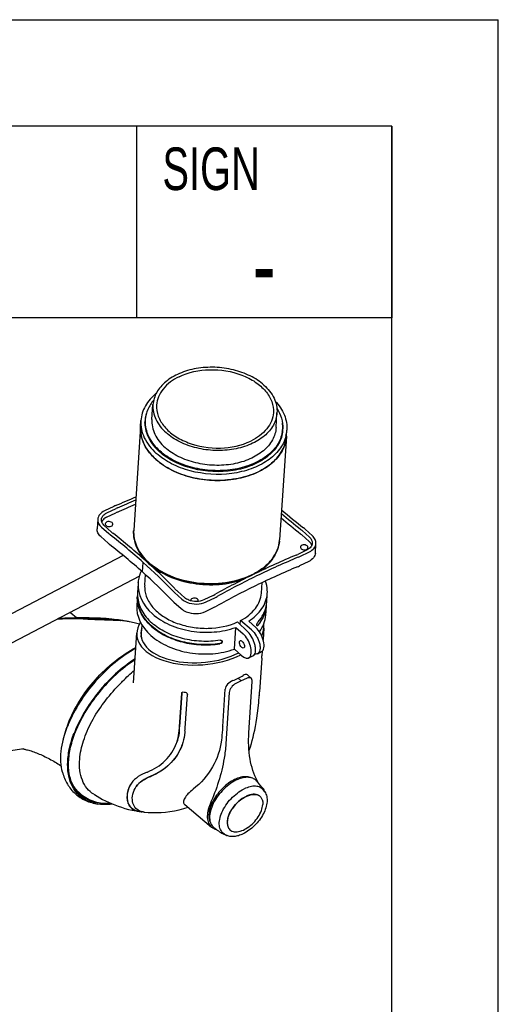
# Model space of a CAD drawing. Extents: x 0 to 420, y 0 to 297.
# Tile 21 of 21: x 398 to 420, y 251 to 297. Entities that reach past the tile are written whole.
import ezdxf

# ---------------------------------------------------------------- set-up
doc = ezdxf.new("R2010")
doc.units = 0
doc.header["$LTSCALE"] = 23.1
for name, color, linetype in [('100001_DXF_CONTINUOUS_LINE', 7, 'CONTINUOUS'), ('100188_DXF_CONTINUOUS_LINE', 7, 'CONTINUOUS'), ('100249_DXF_CONTINUOUS_LINE', 7, 'CONTINUOUS'), ('100252_DXF_CONTINUOUS_LINE', 7, 'CONTINUOUS'), ('100334_DXF_FORMAT', 7, 'CONTINUOUS'), ('100337_DXF_CONTINUOUS_LINE', 7, 'CONTINUOUS'), ('100935_DXF_CONTINUOUS_LINE', 7, 'CONTINUOUS'), ('100940_DXF_CONTINUOUS_LINE', 7, 'CONTINUOUS'), ('100945_DXF_CONTINUOUS_LINE', 7, 'CONTINUOUS'), ('105-5481_DXF_CONTINUOUS_LI', 7, 'CONTINUOUS'), ('GAS_SPRING_BDXF_CONTINUOUS', 7, 'CONTINUOUS')]:
    doc.layers.add(name, color=color, linetype=linetype)
doc.styles.add('TEXTSTYLE_2', font='txt', dxfattribs={"width": 0.7})

msp = doc.modelspace()

# ---------------------------------------------------------------- linework, layer by layer
at = {"layer": '100001_DXF_CONTINUOUS_LINE', "color": 7, "linetype": 'CONTINUOUS'}
for p, q in [((400.191, 268.905), (399.919, 269.133)), ((400.495, 268.88), (400.508, 268.88)), ((400.775, 268.907), (400.499, 268.908)), ((402.868, 265.861), (403.023, 268.209)), ((408.985, 268.425), (408.95, 267.897)), ((408.914, 267.349), (408.899, 267.123)), ((408.891, 267.012), (408.786, 265.43)), ((408.891, 267.012), (408.899, 267.123)), ((407.92, 265.952), (407.674, 265.827)), ((407.92, 265.952), (407.786, 266.078)), ((408.166, 266.066), (407.92, 265.952)), ((408.228, 266.223), (408.399, 266.06)), ((408.283, 263.51), (408.442, 265.924)), ((402.868, 265.86), (402.868, 265.861)), ((407.053, 263.813), (407.168, 265.561)), ((405.023, 263.784), (405.127, 265.366)), ((405.13, 265.374), (405.026, 263.793)), ((405.29, 263.733), (405.395, 265.314)), ((407.36, 265.398), (407.201, 262.985)), ((405.281, 263.598), (405.278, 263.56)), ((395.417, 262.431), (397.712, 262.766)), ((397.692, 262.749), (397.723, 262.744)), ((397.712, 262.766), (397.712, 262.766)), ((403.51, 261.665), (403.518, 261.668)), ((400.309, 260.706), (400.398, 260.629)), ((405.27, 260.141), (406.529, 259.084)), ((403.158, 259.826), (403.208, 259.819))]:
    msp.add_line(p, q, dxfattribs=at)
for points in [[(400.499, 268.908), (400.215, 268.905), (399.925, 268.898), (399.632, 268.887), (399.333, 268.872), (399.321, 268.872)], [(402.259, 268.796), (402.094, 268.819), (401.834, 268.849), (401.575, 268.872), (401.313, 268.889), (401.046, 268.9), (400.775, 268.907)], [(403.145, 268.617), (402.898, 268.678), (402.681, 268.724)], [(408.289, 262.67), (408.301, 262.701), (408.352, 262.85), (408.399, 263.001), (408.442, 263.154), (408.483, 263.311), (408.521, 263.473), (408.556, 263.639), (408.59, 263.812), (408.623, 263.999), (408.656, 264.203), (408.687, 264.427), (408.717, 264.668), (408.745, 264.926), (408.752, 265.003)], [(397.646, 262.756), (397.647, 262.756), (397.667, 262.753), (397.692, 262.749)], [(397.723, 262.744), (397.759, 262.737), (397.799, 262.728), (397.844, 262.717), (397.892, 262.705), (397.943, 262.691), (397.998, 262.674), (398.055, 262.656), (398.114, 262.636), (398.176, 262.615), (398.239, 262.591), (398.304, 262.567), (398.371, 262.54), (398.438, 262.512), (398.505, 262.483), (398.574, 262.452), (398.642, 262.421), (398.711, 262.388), (398.78, 262.354), (398.849, 262.319), (398.917, 262.284), (398.985, 262.247), (399.053, 262.21), (399.12, 262.172), (399.186, 262.134), (399.25, 262.095), (399.314, 262.056), (399.376, 262.016), (399.437, 261.977), (399.472, 261.953)], [(400.999, 260.621), (401.025, 260.605), (401.153, 260.528), (401.282, 260.454), (401.414, 260.383), (401.55, 260.315), (401.691, 260.248), (401.836, 260.184), (401.986, 260.123), (402.14, 260.065), (402.299, 260.011), (402.462, 259.961), (402.63, 259.915), (402.803, 259.874), (402.982, 259.839), (403.128, 259.815)], [(403.393, 259.782), (403.549, 259.769), (403.747, 259.76), (403.95, 259.76), (404.156, 259.768), (404.365, 259.784), (404.577, 259.811), (404.792, 259.847), (405.009, 259.893), (405.228, 259.95), (405.425, 260.011)]]:
    msp.add_lwpolyline(points, dxfattribs=at)
for centre, radius, start, end in [((399.6, 268.753), 0.497, 49.9778, 55.8007), ((401.743, 262.839), 5.964, 85.0499, 85.3097), ((401.683, 264.896), 3.928, 81.4611, 81.603), ((401.815, 263.649), 5.151, 83.8338, 85.072), ((401.735, 265.222), 3.612, 79.8713, 81.6703), ((401.876, 264.226), 4.571, 83.6767, 83.8107), ((401.814, 265.662), 3.165, 77.9634, 79.8692), ((401.957, 264.913), 3.879, 80.6481, 83.7523), ((402.07, 265.617), 3.166, 78.8688, 80.5892), ((406.082, 269.659), 4.318, 258.7386, 259.461), ((392.867, 266.482), 15.954, 355.5984, 356.2222), ((405.185, 265.362), 0.0578, 151.7405, 160.6179), ((393.825, 266.402), 14.993, 354.6468, 355.622), ((404.616, 262.064), 5.176, 160.6813, 161.1799), ((404.747, 262.017), 5.315, 159.1478, 160.6768), ((404.863, 261.974), 5.439, 158.8999, 159.1526), ((388.48, 264.877), 16.579, 355.6268, 356.2216), ((388.61, 264.877), 16.452, 355.6231, 356.2218), ((388.145, 264.865), 17.183, 355.7702, 356.2207), ((402.992, 263.712), 2.289, 340.0606, 340.4626), ((401.3, 261.842), 1.51, 213.8292, 217.1042), ((401.283, 261.83), 1.488, 217.1108, 217.8716), ((401.269, 261.818), 1.47, 217.8665, 221.5805), ((401.255, 261.807), 1.452, 221.5862, 223.1087), ((401.246, 261.798), 1.439, 223.1064, 229.3622), ((403.68, 260.49), 1.124, 143.9875, 144.4554), ((408.154, 260.966), 0.595, 20.0164, 27.319), ((403.282, 260.843), 1.025, 261.1912, 263.0618), ((403.285, 260.863), 1.06, 261.4621, 263.722), ((403.399, 260.417), 0.628, 245.8226, 246.7187), ((403.404, 260.429), 0.64, 246.7193, 247.7836), ((403.301, 261.016), 1.214, 263.779, 268.3566), ((403.489, 260.783), 1.006, 261.6075, 264.5411)]:
    msp.add_arc(centre, radius, start, end, dxfattribs=at)
for centre, major_axis, ratio, start_param, end_param in [((406.004, 268.317), (2.98, 0.235), 0.539659, 2.759038, 5.359168), ((406.004, 268.317), (2.787, 0.22), 0.539659, 2.924104, 5.371141), ((406.004, 268.317), (2.98, 0.235), 0.539659, -0.302403, 0.030325), ((405.967, 267.767), (2.962, -0.183), 0.695529, -0.972937, -0.867442), ((405.967, 267.767), (2.949, -0.343), 0.669327, -0.831175, -0.725679)]:
    msp.add_ellipse(centre, major_axis=major_axis, ratio=ratio, start_param=start_param, end_param=end_param, dxfattribs=at)
for points, knots in [([(400.495, 268.859), (400.394, 268.863), (399.993, 268.874), (399.591, 268.868), (399.291, 268.856)], [0, 0, 0, 0, 0.251171, 1, 1, 1, 1]), ([(399.316, 268.857), (399.413, 268.862), (399.805, 268.88), (400.199, 268.886), (400.495, 268.88)], [0, 0, 0, 0, 0.246092, 1, 1, 1, 1]), ([(399.32, 268.871), (399.419, 268.876), (399.814, 268.894), (400.211, 268.9), (400.508, 268.894)], [0, 0, 0, 0, 0.248327, 1, 1, 1, 1]), ([(400.495, 268.859), (400.793, 268.847), (401.372, 268.82), (401.951, 268.807), (402.231, 268.784)], [0, 0, 0, 0, 0.516149, 1, 1, 1, 1]), ([(402.259, 268.796), (401.982, 268.837), (401.397, 268.865), (400.813, 268.887), (400.508, 268.894)], [0, 0, 0, 0, 0.478834, 1, 1, 1, 1]), ([(400.508, 268.88), (400.815, 268.874), (401.398, 268.852), (401.983, 268.823), (402.257, 268.782)], [0, 0, 0, 0, 0.525774, 1, 1, 1, 1]), ([(399.789, 263.932), (399.931, 264.301), (400.306, 265.03), (401.05, 266.018), (401.945, 266.874), (402.626, 267.332), (402.977, 267.519)], [0, 0, 0, 0, 0.243069, 0.499437, 0.756105, 1, 1, 1, 1]), ([(402.176, 265.751), (402.235, 265.812), (402.471, 266.052), (402.716, 266.283), (402.906, 266.447)], [0, 0, 0, 0, 0.252072, 1, 1, 1, 1]), ([(407.529, 265.961), (407.438, 265.925), (407.281, 265.819), (407.174, 265.648), (407.168, 265.561)], [0, 0, 0, 0, 0.53199, 1, 1, 1, 1]), ([(408.228, 266.223), (408.218, 266.233), (408.181, 266.252), (408.105, 266.243), (408.051, 266.218), (408.021, 266.2)], [0, 0, 0, 0, 0.191856, 0.536141, 1, 1, 1, 1]), ([(408.399, 266.06), (408.373, 266.085), (408.287, 266.111), (408.208, 266.085), (408.166, 266.066)], [0, 0, 0, 0, 0.435244, 1, 1, 1, 1]), ([(408.442, 265.924), (408.443, 265.937), (408.443, 265.986), (408.424, 266.036), (408.399, 266.06)], [0, 0, 0, 0, 0.284436, 1, 1, 1, 1]), ([(400.337, 262.273), (400.362, 262.564), (400.5, 263.175), (401.033, 264.402), (401.682, 265.238), (402.176, 265.751)], [0, 0, 0, 0, 0.21947, 0.465414, 1, 1, 1, 1]), ([(405.144, 265.403), (405.15, 265.409), (405.177, 265.428), (405.214, 265.43), (405.239, 265.425)], [0, 0, 0, 0, 0.223939, 1, 1, 1, 1]), ([(407.674, 265.827), (407.589, 265.784), (407.451, 265.658), (407.366, 265.485), (407.36, 265.398)], [0, 0, 0, 0, 0.522596, 1, 1, 1, 1]), ([(405.293, 265.414), (405.32, 265.409), (405.369, 265.388), (405.396, 265.337), (405.395, 265.314)], [0, 0, 0, 0, 0.547663, 1, 1, 1, 1]), ([(399.557, 263.144), (399.567, 263.193), (399.61, 263.392), (399.667, 263.588), (399.717, 263.733)], [0, 0, 0, 0, 0.243782, 1, 1, 1, 1]), ([(404.886, 263.026), (404.903, 263.072), (404.964, 263.263), (404.999, 263.462), (405.011, 263.613)], [0, 0, 0, 0, 0.24629, 1, 1, 1, 1]), ([(405.014, 263.622), (405.002, 263.472), (404.968, 263.272), (404.906, 263.081), (404.889, 263.033)], [0, 0, 0, 0, 0.74771, 1, 1, 1, 1]), ([(407.053, 263.813), (407.049, 263.758), (407.033, 263.54), (407.012, 263.323), (406.993, 263.162)], [0, 0, 0, 0, 0.253708, 1, 1, 1, 1]), ([(405.278, 263.56), (405.274, 263.507), (405.251, 263.299), (405.202, 263.094), (405.149, 262.947)], [0, 0, 0, 0, 0.25392, 1, 1, 1, 1]), ([(406.993, 263.162), (406.94, 262.723), (406.645, 261.839), (406.028, 261.142), (405.663, 260.857)], [0, 0, 0, 0, 0.488267, 1, 1, 1, 1]), ([(408.683, 261.239), (408.515, 261.563), (408.28, 262.317), (408.256, 263.1), (408.283, 263.51)], [0, 0, 0, 0, 0.470225, 1, 1, 1, 1]), ([(403.518, 261.668), (403.828, 261.789), (404.401, 262.15), (404.775, 262.72), (404.886, 263.026)], [0, 0, 0, 0, 0.505321, 1, 1, 1, 1]), ([(405.144, 262.932), (405.025, 262.603), (404.623, 261.988), (404.008, 261.596), (403.675, 261.462)], [0, 0, 0, 0, 0.493624, 1, 1, 1, 1]), ([(405.141, 262.924), (405.03, 262.625), (404.643, 262.014), (404.036, 261.614), (403.681, 261.471)], [0, 0, 0, 0, 0.454112, 1, 1, 1, 1]), ([(407.201, 262.985), (407.186, 262.76), (407.068, 261.79), (406.763, 260.85), (406.464, 260.162)], [0, 0, 0, 0, 0.231162, 1, 1, 1, 1]), ([(400.999, 260.621), (400.88, 260.696), (400.66, 260.889), (400.436, 261.283), (400.323, 261.757), (400.321, 262.096), (400.337, 262.273)], [0, 0, 0, 0, 0.226364, 0.460331, 0.715448, 1, 1, 1, 1]), ([(403.51, 261.665), (403.363, 261.608), (403.086, 261.478), (402.856, 261.268), (402.771, 261.151)], [0, 0, 0, 0, 0.521173, 1, 1, 1, 1]), ([(402.989, 260.984), (403.067, 261.092), (403.281, 261.286), (403.537, 261.407), (403.675, 261.462)], [0, 0, 0, 0, 0.473107, 1, 1, 1, 1]), ([(403.681, 261.471), (403.536, 261.413), (403.279, 261.291), (403.068, 261.094), (402.995, 260.991)], [0, 0, 0, 0, 0.552484, 1, 1, 1, 1]), ([(407.614, 261.313), (407.409, 261.214), (407.029, 260.931), (406.669, 260.473), (406.479, 260.064), (406.384, 259.709), (406.402, 259.428), (406.48, 259.288)], [0, 0, 0, 0, 0.272769, 0.557399, 0.689811, 0.808999, 1, 1, 1, 1]), ([(408.373, 261.402), (408.322, 261.423), (408.066, 261.484), (407.797, 261.402), (407.614, 261.313)], [0, 0, 0, 0, 0.213632, 1, 1, 1, 1]), ([(402.766, 261.143), (402.668, 261.006), (402.571, 260.771), (402.55, 260.459), (402.581, 260.256), (402.657, 260.084), (402.821, 259.898), (403.005, 259.833), (403.128, 259.815)], [0, 0, 0, 0, 0.304043, 0.43954, 0.561025, 0.670627, 0.774732, 1, 1, 1, 1]), ([(402.766, 261.143), (402.672, 261.01), (402.576, 260.775), (402.555, 260.459), (402.592, 260.245), (402.68, 260.068), (402.848, 259.903), (403.016, 259.847), (403.125, 259.83)], [0, 0, 0, 0, 0.298763, 0.444207, 0.575724, 0.692101, 0.79796, 1, 1, 1, 1]), ([(403.142, 259.844), (403.059, 259.882), (402.903, 260.003), (402.797, 260.296), (402.812, 260.644), (402.913, 260.877), (402.989, 260.984)], [0, 0, 0, 0, 0.210113, 0.431753, 0.695419, 1, 1, 1, 1]), ([(405.663, 260.857), (405.577, 260.791), (405.431, 260.663), (405.287, 260.484), (405.228, 260.35), (405.212, 260.266), (405.225, 260.193), (405.253, 260.155), (405.27, 260.141)], [0, 0, 0, 0, 0.362129, 0.646195, 0.757391, 0.84927, 0.926781, 1, 1, 1, 1]), ([(400.398, 260.629), (400.582, 260.472), (401.039, 260.231), (401.547, 260.185), (401.805, 260.196)], [0, 0, 0, 0, 0.48322, 1, 1, 1, 1]), ([(406.464, 260.162), (406.418, 260.055), (406.347, 259.847), (406.315, 259.54), (406.369, 259.273), (406.469, 259.134), (406.529, 259.084)], [0, 0, 0, 0, 0.304509, 0.570084, 0.797259, 1, 1, 1, 1]), ([(403.342, 259.788), (403.326, 259.79), (403.265, 259.801), (403.205, 259.819), (403.162, 259.836)], [0, 0, 0, 0, 0.262776, 1, 1, 1, 1]), ([(406.529, 259.084), (406.544, 259.071), (406.61, 259.022), (406.688, 258.99), (406.748, 258.975)], [0, 0, 0, 0, 0.244034, 1, 1, 1, 1])]:
    msp.add_open_spline(points, degree=3, knots=knots, dxfattribs=at)
for points in [[(405.127, 265.366), (405.128, 265.371), (405.129, 265.376), (405.131, 265.382)], [(405.134, 265.39), (405.137, 265.395), (405.14, 265.399), (405.144, 265.403)]]:
    msp.add_open_spline(points, degree=3, dxfattribs=at)
at = {"layer": '100188_DXF_CONTINUOUS_LINE', "color": 7, "linetype": 'CONTINUOUS'}
for p, q in [((403.085, 270.511), (403.057, 270.096)), ((403.09, 270.574), (403.085, 270.511)), ((409.119, 269.628), (409.147, 270.056)), ((403.047, 269.934), (403.017, 269.491)), ((409.08, 269.036), (409.108, 269.464)), ((409.097, 269.46), (409.098, 269.463)), ((409.098, 269.463), (409.099, 269.466)), ((403.723, 268.671), (403.724, 268.67)), ((403.727, 268.667), (403.724, 268.67)), ((403.728, 268.666), (403.727, 268.667)), ((407.753, 268.713), (408.228, 268.258)), ((407.872, 268.6), (407.883, 268.776)), ((408.402, 268.342), (407.883, 268.776)), ((408.61, 268.451), (408.274, 268.752)), ((403.713, 268.505), (403.712, 268.507)), ((403.726, 268.512), (403.725, 268.513)), ((407.605, 267.44), (407.672, 268.46)), ((407.672, 268.46), (408.008, 268.159)), ((407.022, 267.794), (407.023, 267.803)), ((407.028, 267.783), (407.028, 267.792)), ((407.605, 267.44), (407.941, 267.139)), ((408.687, 267.224), (408.881, 267.326)), ((408.271, 267.029), (408.475, 267.121))]:
    msp.add_line(p, q, dxfattribs=at)
for centre, radius, start, end in [((404.536, 269.997), 1.482, 176.6572, 181.9371), ((404.583, 269.995), 1.529, 176.2197, 176.6751), ((404.627, 269.829), 1.584, 173.3411, 176.208), ((404.507, 269.997), 1.453, 181.9577, 183.4354), ((407.766, 269.718), 1.356, 349.2751, 355.7866), ((407.775, 269.717), 1.348, 355.7966, 356.2205), ((407.761, 269.553), 1.35, 356.2222, 359.6738), ((407.764, 269.553), 1.348, 355.7966, 356.2205), ((406.977, 267.797), 0.0508, 25.4163, 29.3059)]:
    msp.add_arc(centre, radius, start, end, dxfattribs=at)
for centre, major_axis, ratio, start_param, end_param in [((406.169, 270.822), (2.886, 1.455), 0.770217, 2.452917, 2.465032), ((406.132, 270.255), (3.043, -0.3), 0.670274, -3.119895, -2.400299), ((406.064, 269.235), (3.043, -0.3), 0.670274, -3.119895, -2.400299), ((408.576, 267.941), (-0.3, 0.618), 0.482885, -3.1269, -0.868308), ((407.975, 267.649), (-0.3, 0.618), 0.482885, 2.273285, 5.414878)]:
    msp.add_ellipse(centre, major_axis=major_axis, ratio=ratio, start_param=start_param, end_param=end_param, dxfattribs=at)
for points, knots in [([(403.16, 270.903), (403.165, 270.918), (403.182, 270.977), (403.202, 271.036), (403.218, 271.08)], [0, 0, 0, 0, 0.242112, 1, 1, 1, 1]), ([(403.09, 270.574), (403.093, 270.6), (403.109, 270.711), (403.136, 270.821), (403.16, 270.903)], [0, 0, 0, 0, 0.232852, 1, 1, 1, 1]), ([(409.147, 270.056), (409.151, 270.104), (409.153, 270.301), (409.112, 270.498), (409.061, 270.637)], [0, 0, 0, 0, 0.246827, 1, 1, 1, 1]), ([(403.389, 270.307), (403.395, 270.137), (403.486, 269.781), (403.817, 269.311), (404.31, 268.918), (404.928, 268.623), (405.631, 268.444), (406.594, 268.378), (407.325, 268.519), (407.753, 268.713)], [0, 0, 0, 0, 0.096911, 0.20309, 0.321742, 0.452104, 0.590593, 0.732022, 1, 1, 1, 1]), ([(407.883, 268.776), (408.024, 268.849), (408.283, 269.014), (408.597, 269.327), (408.805, 269.685), (408.865, 269.946), (408.873, 270.074)], [0, 0, 0, 0, 0.279748, 0.536556, 0.773942, 1, 1, 1, 1]), ([(408.274, 268.752), (408.515, 268.906), (408.837, 269.194), (409.086, 269.679), (409.139, 269.931), (409.147, 270.056)], [0, 0, 0, 0, 0.529499, 0.769341, 1, 1, 1, 1]), ([(403.712, 268.507), (403.501, 268.696), (403.23, 269.027), (403.055, 269.545), (403.038, 269.806), (403.047, 269.934)], [0, 0, 0, 0, 0.523113, 0.762994, 1, 1, 1, 1]), ([(403.057, 269.91), (403.07, 269.684), (403.219, 269.21), (403.535, 268.839), (403.723, 268.671)], [0, 0, 0, 0, 0.473792, 1, 1, 1, 1]), ([(403.725, 268.513), (403.525, 268.692), (403.267, 269.005), (403.085, 269.489), (403.058, 269.735), (403.06, 269.856)], [0, 0, 0, 0, 0.523632, 0.764246, 1, 1, 1, 1]), ([(409.09, 269.426), (409.076, 269.272), (408.988, 268.957), (408.806, 268.688), (408.696, 268.565)], [0, 0, 0, 0, 0.484535, 1, 1, 1, 1]), ([(408.709, 268.559), (408.822, 268.687), (409.01, 268.966), (409.096, 269.294), (409.108, 269.454)], [0, 0, 0, 0, 0.515575, 1, 1, 1, 1]), ([(408.719, 268.723), (408.815, 268.83), (408.977, 269.061), (409.072, 269.327), (409.097, 269.46)], [0, 0, 0, 0, 0.514672, 1, 1, 1, 1]), ([(406.934, 267.853), (406.642, 267.808), (406.048, 267.779), (405.178, 267.906), (404.383, 268.193), (403.922, 268.493), (403.728, 268.666)], [0, 0, 0, 0, 0.259966, 0.521067, 0.771021, 1, 1, 1, 1]), ([(403.751, 269.099), (403.989, 268.886), (404.573, 268.531), (405.575, 268.246), (406.643, 268.201), (407.346, 268.343), (407.672, 268.46)], [0, 0, 0, 0, 0.231573, 0.486539, 0.748822, 1, 1, 1, 1]), ([(408.656, 268.579), (408.658, 268.605), (408.675, 268.657), (408.702, 268.703), (408.719, 268.723)], [0, 0, 0, 0, 0.499827, 1, 1, 1, 1]), ([(408.779, 268.252), (408.866, 268.368), (409.008, 268.618), (409.071, 268.898), (409.08, 269.036)], [0, 0, 0, 0, 0.511747, 1, 1, 1, 1]), ([(403.713, 268.505), (403.907, 268.332), (404.368, 268.031), (405.164, 267.743), (406.035, 267.614), (406.631, 267.643), (406.923, 267.689)], [0, 0, 0, 0, 0.228872, 0.478809, 0.739961, 1, 1, 1, 1]), ([(406.918, 267.699), (406.627, 267.654), (406.035, 267.626), (405.168, 267.753), (404.378, 268.04), (403.919, 268.339), (403.726, 268.512)], [0, 0, 0, 0, 0.260044, 0.521195, 0.771128, 1, 1, 1, 1]), ([(408.475, 267.121), (408.504, 267.134), (408.558, 267.185), (408.595, 267.3), (408.602, 267.446), (408.578, 267.614), (408.524, 267.792), (408.422, 268.019), (408.314, 268.175), (408.228, 268.258)], [0, 0, 0, 0, 0.073814, 0.164855, 0.279153, 0.414263, 0.56329, 0.71713, 1, 1, 1, 1]), ([(408.402, 268.342), (408.494, 268.266), (408.611, 268.118), (408.724, 267.898), (408.784, 267.724), (408.813, 267.558), (408.809, 267.412), (408.771, 267.294), (408.717, 267.24), (408.687, 267.224)], [0, 0, 0, 0, 0.282336, 0.433999, 0.580634, 0.714048, 0.828257, 0.921594, 1, 1, 1, 1]), ([(408.669, 268.539), (408.667, 268.54), (408.659, 268.546), (408.657, 268.558), (408.656, 268.566)], [0, 0, 0, 0, 0.20046, 1, 1, 1, 1]), ([(408.709, 268.559), (408.705, 268.555), (408.695, 268.545), (408.678, 268.535), (408.669, 268.539)], [0, 0, 0, 0, 0.343401, 1, 1, 1, 1]), ([(408.677, 268.548), (408.678, 268.549), (408.686, 268.553), (408.692, 268.56), (408.696, 268.565)], [0, 0, 0, 0, 0.217399, 1, 1, 1, 1]), ([(403.684, 268.079), (403.922, 267.866), (404.506, 267.511), (405.508, 267.226), (406.576, 267.181), (407.279, 267.323), (407.605, 267.44)], [0, 0, 0, 0, 0.231573, 0.486539, 0.748822, 1, 1, 1, 1]), ([(407.022, 267.794), (407.022, 267.783), (407.006, 267.735), (406.955, 267.705), (406.918, 267.699)], [0, 0, 0, 0, 0.220978, 1, 1, 1, 1]), ([(407.028, 267.783), (407.027, 267.772), (407.011, 267.724), (406.96, 267.694), (406.923, 267.689)], [0, 0, 0, 0, 0.221076, 1, 1, 1, 1]), ([(406.934, 267.853), (406.951, 267.856), (406.985, 267.855), (407.015, 267.835), (407.022, 267.822)], [0, 0, 0, 0, 0.55063, 1, 1, 1, 1]), ([(408.041, 267.492), (408.022, 267.483), (407.98, 267.494), (407.939, 267.528), (407.893, 267.583), (407.852, 267.664), (407.837, 267.737), (407.839, 267.771)], [0, 0, 0, 0, 0.167476, 0.286709, 0.42635, 0.730707, 1, 1, 1, 1]), ([(407.839, 267.771), (407.839, 267.779), (407.843, 267.804), (407.857, 267.83), (407.873, 267.838)], [0, 0, 0, 0, 0.305756, 1, 1, 1, 1]), ([(407.873, 267.838), (407.892, 267.847), (407.934, 267.836), (407.975, 267.802), (408.021, 267.747), (408.062, 267.666), (408.077, 267.593), (408.075, 267.559)], [0, 0, 0, 0, 0.167476, 0.286709, 0.42635, 0.730707, 1, 1, 1, 1]), ([(408.075, 267.559), (408.075, 267.551), (408.072, 267.526), (408.057, 267.5), (408.041, 267.492)], [0, 0, 0, 0, 0.305756, 1, 1, 1, 1]), ([(408.687, 267.224), (408.678, 267.219), (408.638, 267.202), (408.592, 267.201), (408.559, 267.207)], [0, 0, 0, 0, 0.238321, 1, 1, 1, 1])]:
    msp.add_open_spline(points, degree=3, knots=knots, dxfattribs=at)
for points in [[(403.391, 270.44), (403.388, 270.396), (403.387, 270.352), (403.389, 270.307)], [(408.656, 268.566), (408.656, 268.57), (408.656, 268.574), (408.656, 268.579)], [(408.663, 268.544), (408.668, 268.544), (408.673, 268.545), (408.677, 268.548)], [(407.023, 267.803), (407.024, 267.81), (407.023, 267.817), (407.02, 267.824)], [(407.023, 267.819), (407.027, 267.811), (407.029, 267.801), (407.028, 267.792)]]:
    msp.add_open_spline(points, degree=3, dxfattribs=at)
at = {"layer": '100249_DXF_CONTINUOUS_LINE', "color": 7, "linetype": 'CONTINUOUS'}
for p, q in [((403.391, 270.44), (403.423, 270.937)), ((408.873, 270.074), (408.906, 270.563)), ((403.23, 268.007), (403.267, 268.569))]:
    msp.add_line(p, q, dxfattribs=at)
for points, knots in [([(405.004, 280.232), (404.719, 280.094), (404.33, 279.817), (404.022, 279.306), (403.958, 279.035), (403.95, 278.902)], [0, 0, 0, 0, 0.536732, 0.774403, 1, 1, 1, 1]), ([(405.004, 280.232), (405.445, 280.446), (406.459, 280.653), (407.711, 280.453), (408.58, 280.019), (409.074, 279.595), (409.385, 279.09), (409.444, 278.715), (409.433, 278.54)], [0, 0, 0, 0, 0.269148, 0.55002, 0.680556, 0.798462, 0.903467, 1, 1, 1, 1]), ([(403.95, 278.902), (403.938, 278.727), (403.997, 278.352), (404.308, 277.847), (404.803, 277.423), (405.671, 276.989), (406.924, 276.79), (407.938, 276.996), (408.378, 277.21)], [0, 0, 0, 0, 0.096533, 0.201538, 0.319444, 0.44998, 0.730852, 1, 1, 1, 1]), ([(409.433, 278.54), (409.424, 278.407), (409.36, 278.136), (409.052, 277.626), (408.663, 277.348), (408.378, 277.21)], [0, 0, 0, 0, 0.225597, 0.463268, 1, 1, 1, 1])]:
    msp.add_open_spline(points, degree=3, knots=knots, dxfattribs=at)
at = {"layer": '100252_DXF_CONTINUOUS_LINE', "color": 7, "linetype": 'CONTINUOUS'}
for p, q in [((403.194, 277.887), (402.873, 273.031)), ((410.048, 277.434), (409.727, 272.579))]:
    msp.add_line(p, q, dxfattribs=at)
for centre, radius, start, end in [((408.517, 277.535), 1.535, 353.8291, 356.2188), ((405.79, 278.44), 2.809, 225.9165, 228.1634), ((405.881, 278.541), 2.946, 228.1644, 230.3414), ((404.404, 272.93), 1.534, 176.9203, 177.7452), ((404.404, 272.93), 1.534, 176.2192, 176.9203), ((408.196, 272.68), 1.534, 354.6927, 356.2191), ((405.448, 273.562), 2.778, 224.7802, 228.1739), ((406.977, 273.873), 3.285, 298.1115, 298.3304)]:
    msp.add_arc(centre, radius, start, end, dxfattribs=at)
for points, knots in [([(403.835, 276.422), (403.629, 276.622), (403.368, 276.968), (403.202, 277.494), (403.186, 277.757), (403.194, 277.884)], [0, 0, 0, 0, 0.525355, 0.766528, 1, 1, 1, 1]), ([(404.001, 276.274), (404.23, 276.083), (404.77, 275.755), (406, 275.346), (407.349, 275.308), (408.574, 275.661), (409.322, 276.092), (409.851, 276.67), (410.018, 277.142), (410.042, 277.37)], [0, 0, 0, 0, 0.125874, 0.262597, 0.543747, 0.676426, 0.796611, 0.903157, 1, 1, 1, 1]), ([(403.476, 271.605), (403.285, 271.797), (402.972, 272.222), (402.862, 272.747), (402.871, 272.991)], [0, 0, 0, 0, 0.525715, 1, 1, 1, 1]), ([(408.536, 270.981), (408.703, 271.071), (409.008, 271.271), (409.381, 271.647), (409.632, 272.074), (409.71, 272.385), (409.724, 272.538)], [0, 0, 0, 0, 0.27859, 0.535243, 0.773262, 1, 1, 1, 1]), ([(403.595, 271.491), (403.899, 271.219), (404.659, 270.779), (405.953, 270.473), (407.296, 270.508), (408.152, 270.776), (408.525, 270.975)], [0, 0, 0, 0, 0.23478, 0.494016, 0.756577, 1, 1, 1, 1])]:
    msp.add_open_spline(points, degree=3, knots=knots, dxfattribs=at)
at = {"layer": '100334_DXF_FORMAT', "color": 7, "linetype": 'CONTINUOUS'}
for p, q in [((-0.002, 296.998), (419.998, 296.998)), ((419.998, -0.002), (419.998, 296.998)), ((414.998, 291.998), (24.998, 291.998)), ((414.998, 291.998), (244.498, 291.998)), ((402.998, 291.998), (402.998, 282.998)), ((414.998, 291.998), (414.998, 282.998)), ((414.998, 4.998), (414.998, 291.998)), ((414.998, 282.998), (244.498, 282.998))]:
    msp.add_line(p, q, dxfattribs=at)
at = {"layer": '100337_DXF_CONTINUOUS_LINE', "color": 7, "linetype": 'CONTINUOUS'}
for p, q in [((400.069, 260.862), (400.068, 260.863)), ((400.382, 260.603), (400.379, 260.604))]:
    msp.add_line(p, q, dxfattribs=at)
for centre, radius, start, end in [((405.12, 261.724), 5.745, 157.7469, 159.1477), ((401.407, 261.722), 1.591, 211.1468, 212.68), ((401.336, 261.678), 1.453, 223.4282, 226.9402), ((401.207, 261.806), 1.458, 230.855, 234.0578), ((401.333, 261.674), 1.449, 226.943, 228.2265), ((401.213, 261.814), 1.469, 234.0564, 235.4389), ((401.243, 261.862), 1.525, 235.6195, 245.5169)]:
    msp.add_arc(centre, radius, start, end, dxfattribs=at)
for points, knots in [([(402.975, 267.487), (402.63, 267.292), (401.96, 266.823), (401.076, 265.965), (400.333, 264.984), (399.952, 264.264), (399.803, 263.9)], [0, 0, 0, 0, 0.244322, 0.501016, 0.757179, 1, 1, 1, 1]), ([(402.942, 266.984), (402.294, 266.561), (401.423, 265.756), (400.539, 264.505), (400.202, 263.824), (400.072, 263.482)], [0, 0, 0, 0, 0.506026, 0.760331, 1, 1, 1, 1]), ([(402.939, 266.943), (402.301, 266.524), (401.443, 265.73), (400.572, 264.497), (400.24, 263.825), (400.112, 263.488)], [0, 0, 0, 0, 0.506115, 0.76037, 1, 1, 1, 1]), ([(399.528, 261.657), (399.444, 261.973), (399.423, 262.708), (399.613, 263.405), (399.751, 263.769)], [0, 0, 0, 0, 0.456583, 1, 1, 1, 1]), ([(400.045, 260.899), (399.949, 261.058), (399.804, 261.433), (399.747, 262.064), (399.835, 262.765), (399.979, 263.239), (400.072, 263.482)], [0, 0, 0, 0, 0.20955, 0.443713, 0.707369, 1, 1, 1, 1]), ([(400.091, 260.926), (399.995, 261.083), (399.849, 261.454), (399.791, 262.08), (399.876, 262.775), (400.02, 263.247), (400.112, 263.488)], [0, 0, 0, 0, 0.2094, 0.443435, 0.707131, 1, 1, 1, 1]), ([(399.528, 261.657), (399.579, 261.464), (399.729, 261.093), (400.107, 260.628), (400.611, 260.303), (400.996, 260.195), (401.194, 260.165)], [0, 0, 0, 0, 0.252631, 0.499999, 0.747368, 1, 1, 1, 1]), ([(401.194, 260.165), (400.965, 260.2), (400.521, 260.345), (400.188, 260.676), (400.069, 260.862)], [0, 0, 0, 0, 0.512674, 1, 1, 1, 1]), ([(401.761, 260.195), (401.5, 260.175), (400.996, 260.203), (400.541, 260.439), (400.368, 260.594)], [0, 0, 0, 0, 0.530378, 1, 1, 1, 1]), ([(401.884, 260.164), (401.824, 260.156), (401.595, 260.134), (401.362, 260.14), (401.194, 260.165)], [0, 0, 0, 0, 0.262916, 1, 1, 1, 1])]:
    msp.add_open_spline(points, degree=3, knots=knots, dxfattribs=at)
msp.add_open_spline([(400.281, 260.679), (400.209, 260.754), (400.146, 260.838), (400.091, 260.926)], degree=3, dxfattribs=at)
at = {"layer": '100935_DXF_CONTINUOUS_LINE', "color": 7, "linetype": 'CONTINUOUS'}
for p, q in [((403.73, 278.226), (403.78, 278.921)), ((409.561, 277.841), (409.603, 278.536)), ((403.404, 278.054), (403.41, 278.142)), ((409.862, 277.627), (409.867, 277.716))]:
    msp.add_line(p, q, dxfattribs=at)
for centre, radius, start, end in [((404.844, 277.942), 1.445, 175.5481, 176.9236), ((404.86, 278.105), 1.448, 175.5547, 182.0038), ((404.869, 278.105), 1.457, 182.0023, 182.3498), ((408.424, 277.869), 1.45, 350.4453, 353.95), ((408.419, 277.705), 1.445, 355.3081, 356.8914), ((408.428, 277.869), 1.446, 353.9523, 354.1984), ((408.429, 277.869), 1.445, 354.1984, 356.8911)]:
    msp.add_arc(centre, radius, start, end, dxfattribs=at)
for points, knots in [([(408.99, 279.837), (408.798, 280.009), (408.34, 280.306), (407.55, 280.585), (406.685, 280.702), (405.822, 280.646), (405.031, 280.422), (404.381, 280.044), (403.927, 279.535), (403.794, 279.12), (403.78, 278.921)], [0, 0, 0, 0, 0.124548, 0.260726, 0.402847, 0.543845, 0.676906, 0.797121, 0.903353, 1, 1, 1, 1]), ([(408.99, 279.837), (409.184, 279.663), (409.432, 279.358), (409.593, 278.887), (409.61, 278.651), (409.603, 278.536)], [0, 0, 0, 0, 0.527627, 0.768103, 1, 1, 1, 1]), ([(403.814, 279.135), (403.701, 279.002), (403.515, 278.714), (403.429, 278.38), (403.416, 278.217)], [0, 0, 0, 0, 0.514509, 1, 1, 1, 1]), ([(403.78, 278.921), (403.772, 278.806), (403.787, 278.567), (403.946, 278.09), (404.197, 277.781), (404.393, 277.605)], [0, 0, 0, 0, 0.231953, 0.472325, 1, 1, 1, 1]), ([(409.603, 278.536), (409.591, 278.337), (409.463, 277.92), (409.012, 277.407), (408.363, 277.025), (407.571, 276.798), (406.705, 276.739), (405.838, 276.855), (405.045, 277.135), (404.585, 277.433), (404.393, 277.605)], [0, 0, 0, 0, 0.096593, 0.20264, 0.322696, 0.455701, 0.596755, 0.739006, 0.875334, 1, 1, 1, 1]), ([(409.598, 278.753), (409.692, 278.607), (409.839, 278.297), (409.88, 277.954), (409.871, 277.79)], [0, 0, 0, 0, 0.514514, 1, 1, 1, 1]), ([(403.413, 278.045), (403.418, 277.929), (403.456, 277.694), (403.645, 277.228), (403.899, 276.925), (404.095, 276.749)], [0, 0, 0, 0, 0.231774, 0.473169, 1, 1, 1, 1]), ([(403.73, 278.226), (403.722, 278.11), (403.737, 277.871), (403.897, 277.393), (404.147, 277.084), (404.344, 276.908)], [0, 0, 0, 0, 0.231953, 0.472325, 1, 1, 1, 1]), ([(409.853, 277.629), (409.817, 277.413), (409.633, 276.974), (409.104, 276.447), (408.376, 276.061), (407.51, 275.839), (406.573, 275.795), (405.642, 275.934), (404.793, 276.242), (404.301, 276.564), (404.095, 276.749)], [0, 0, 0, 0, 0.097271, 0.205042, 0.326502, 0.459945, 0.600441, 0.741476, 0.876425, 1, 1, 1, 1]), ([(409.561, 277.841), (409.549, 277.641), (409.421, 277.223), (408.969, 276.709), (408.319, 276.327), (407.527, 276.099), (406.659, 276.041), (405.791, 276.157), (404.997, 276.437), (404.536, 276.735), (404.344, 276.908)], [0, 0, 0, 0, 0.096593, 0.20264, 0.322696, 0.455701, 0.596755, 0.739006, 0.875334, 1, 1, 1, 1])]:
    msp.add_open_spline(points, degree=3, knots=knots, dxfattribs=at)
at = {"layer": '100940_DXF_CONTINUOUS_LINE', "color": 7, "linetype": 'CONTINUOUS'}
for p, q in [((403.194, 277.887), (403.213, 278.172)), ((409.879, 277.794), (409.879, 277.79)), ((410.048, 277.434), (410.067, 277.719))]:
    msp.add_line(p, q, dxfattribs=at)
for centre, radius, start, end in [((404.879, 278.059), 1.479, 162.7399, 173.3482), ((404.851, 278.064), 1.451, 176.889, 180.4102), ((404.844, 277.942), 1.45, 172.047, 174.4957), ((404.849, 278.064), 1.448, 173.9243, 176.8871), ((404.849, 278.064), 1.449, 173.3983, 173.9242), ((404.85, 277.941), 1.456, 170.6051, 172.0471), ((408.403, 277.827), 1.476, 358.7275, 9.2779), ((408.429, 277.828), 1.45, 352.0281, 355.5516), ((408.415, 277.705), 1.455, 0.3932, 1.7749), ((408.419, 277.705), 1.451, 357.9126, 0.3933), ((408.431, 277.828), 1.449, 355.5538, 358.5139), ((408.52, 277.823), 1.55, 345.7168, 356.1851)]:
    msp.add_arc(centre, radius, start, end, dxfattribs=at)
for points, knots in [([(403.936, 279.458), (403.733, 279.291), (403.468, 278.995), (403.265, 278.53), (403.221, 278.291), (403.213, 278.172)], [0, 0, 0, 0, 0.522536, 0.764621, 1, 1, 1, 1]), ([(409.519, 279.09), (409.699, 278.897), (409.923, 278.569), (410.062, 278.081), (410.075, 277.838), (410.067, 277.719)], [0, 0, 0, 0, 0.522544, 0.764627, 1, 1, 1, 1]), ([(403.213, 278.172), (403.204, 278.037), (403.223, 277.758), (403.412, 277.2), (403.705, 276.838), (403.935, 276.632)], [0, 0, 0, 0, 0.231924, 0.472348, 1, 1, 1, 1]), ([(403.4, 278.054), (403.401, 277.934), (403.434, 277.689), (403.621, 277.203), (403.882, 276.887), (404.085, 276.705)], [0, 0, 0, 0, 0.231744, 0.472827, 1, 1, 1, 1]), ([(403.194, 277.887), (403.185, 277.751), (403.204, 277.472), (403.393, 276.914), (403.686, 276.552), (403.916, 276.347)], [0, 0, 0, 0, 0.231924, 0.472348, 1, 1, 1, 1]), ([(410.022, 277.44), (409.966, 277.218), (409.738, 276.772), (409.156, 276.246), (408.379, 275.866), (407.153, 275.581), (405.837, 275.666), (404.657, 276.105), (404.149, 276.441), (403.935, 276.632)], [0, 0, 0, 0, 0.098205, 0.20751, 0.330152, 0.464017, 0.743102, 0.877128, 1, 1, 1, 1]), ([(409.866, 277.627), (409.835, 277.409), (409.661, 276.962), (409.138, 276.423), (408.409, 276.026), (407.231, 275.715), (405.948, 275.776), (404.792, 276.193), (404.294, 276.518), (404.085, 276.705)], [0, 0, 0, 0, 0.097192, 0.20466, 0.325936, 0.459468, 0.740462, 0.875964, 1, 1, 1, 1]), ([(410.048, 277.434), (410.04, 277.317), (409.997, 277.082), (409.801, 276.624), (409.347, 276.107), (408.582, 275.662), (407.651, 275.395), (406.633, 275.328), (405.614, 275.465), (404.682, 275.794), (404.142, 276.144), (403.916, 276.347)], [0, 0, 0, 0, 0.047916, 0.097155, 0.203232, 0.323296, 0.45625, 0.597193, 0.739294, 0.875467, 1, 1, 1, 1])]:
    msp.add_open_spline(points, degree=3, knots=knots, dxfattribs=at)
at = {"layer": '100945_DXF_CONTINUOUS_LINE', "color": 7, "linetype": 'CONTINUOUS'}
for p, q in [((401.939, 274.143), (401.498, 273.928)), ((401.591, 273.629), (402.032, 273.843)), ((401.605, 273.833), (402.045, 274.047)), ((401.187, 273.536), (401.158, 273.087)), ((401.358, 273.171), (401.702, 272.864)), ((401.838, 272.93), (401.494, 273.238)), ((402.873, 273.031), (402.873, 273.029)), ((410.784, 273.006), (411.128, 272.699)), ((411.264, 272.765), (410.92, 273.073)), ((401.672, 272.415), (401.329, 272.723)), ((410.771, 272.802), (411.114, 272.495)), ((411.405, 271.952), (411.435, 272.401)), ((411.017, 272.103), (410.577, 271.889)), ((410.683, 271.794), (411.124, 272.008)), ((403.283, 271.064), (403.313, 271.513)), ((403.592, 271.45), (403.573, 271.467)), ((403.614, 271.43), (403.592, 271.45)), ((411.094, 271.559), (410.654, 271.345)), ((404.792, 270.097), (405.135, 269.789)), ((405.271, 269.855), (404.928, 270.163)), ((404.762, 269.648), (405.105, 269.34)), ((406.607, 269.962), (406.167, 269.748)), ((406.273, 269.653), (406.714, 269.866)), ((406.243, 269.204), (406.684, 269.418))]:
    msp.add_line(p, q, dxfattribs=at)
for centre, radius, start, end in [((386.973, 310.103), 38.948, 292.7308, 294.2623), ((386.915, 310.132), 39.309, 292.7338, 294.0801), ((386.928, 310.336), 39.309, 292.7338, 294.0801), ((402.657, 272.664), 1.644, 112.7193, 115.9112), ((402.671, 272.526), 1.464, 112.7193, 115.9112), ((402.685, 272.73), 1.464, 112.7193, 115.9112), ((430.998, 298.814), 32.779, 229.7252, 231.7946), ((431.135, 298.89), 32.787, 229.4492, 231.7881), ((430.985, 298.61), 32.779, 229.7252, 231.7946), ((402.622, 273.893), 1.38, 228.2128, 231.806), ((402.657, 273.847), 1.229, 228.2128, 231.806), ((382.014, 247.598), 32.164, 48.2081, 51.8177), ((409.951, 271.886), 1.229, 48.2128, 51.806), ((409.965, 272.09), 1.229, 48.2128, 51.806), ((410.001, 272.043), 1.38, 48.2128, 51.806), ((402.592, 273.444), 1.38, 228.2128, 231.806), ((381.948, 247.195), 32.014, 48.2083, 51.8177), ((381.71, 247.325), 32.43, 48.2314, 51.7945), ((408.197, 272.68), 1.533, 353.8277, 356.22), ((409.937, 273.206), 1.464, 292.7193, 295.9112), ((383.338, 249.23), 29.925, 44.3672, 48.1262), ((382.769, 248.518), 30.975, 47.8061, 48.1142), ((405.424, 273.499), 2.747, 224.194, 227.6505), ((405.403, 273.516), 2.714, 224.7527, 225.9122), ((405.47, 273.586), 2.812, 225.9185, 228.1636), ((405.498, 273.579), 2.856, 227.6314, 228.1556), ((405.561, 273.688), 2.948, 228.1641, 230.3395), ((383.734, 249.557), 29.558, 44.3393, 47.7332), ((425.484, 236.091), 38.776, 112.7281, 115.9067), ((425.333, 236.553), 38.162, 112.7101, 115.9249), ((409.965, 273.273), 1.644, 292.7193, 295.9112), ((383.309, 248.781), 29.925, 44.3672, 48.1262), ((424.339, 238.373), 36.222, 115.8549, 119.1808), ((406.98, 273.868), 3.279, 298.1765, 298.3302), ((425.482, 235.709), 38.595, 112.7281, 115.9069), ((409.935, 272.824), 1.644, 292.7193, 295.9112), ((424.172, 238.813), 35.622, 115.8346, 119.2009), ((405.642, 271.045), 1.274, 224.355, 228.146), ((405.685, 271.008), 1.134, 224.355, 228.146), ((424.142, 238.364), 35.622, 115.8346, 119.2009), ((405.612, 270.597), 1.274, 224.355, 228.146), ((405.633, 269.722), 0.0814, 176.2969, 190.6284), ((406.011, 271.192), 1.367, 295.8495, 299.1908), ((406.044, 271.248), 1.535, 295.8495, 299.1908), ((406.015, 270.799), 1.535, 295.8495, 299.1908)]:
    msp.add_arc(centre, radius, start, end, dxfattribs=at)
for points, knots in [([(401.498, 273.928), (401.414, 273.888), (401.267, 273.785), (401.193, 273.615), (401.187, 273.536)], [0, 0, 0, 0, 0.539604, 1, 1, 1, 1]), ([(401.36, 273.524), (401.364, 273.587), (401.423, 273.721), (401.539, 273.801), (401.605, 273.833)], [0, 0, 0, 0, 0.460396, 1, 1, 1, 1]), ([(401.187, 273.536), (401.183, 273.471), (401.214, 273.33), (401.304, 273.22), (401.358, 273.171)], [0, 0, 0, 0, 0.470273, 1, 1, 1, 1]), ([(401.494, 273.238), (401.452, 273.276), (401.381, 273.362), (401.357, 273.473), (401.36, 273.524)], [0, 0, 0, 0, 0.529727, 1, 1, 1, 1]), ([(401.591, 273.629), (401.566, 273.617), (401.478, 273.567), (401.402, 273.488), (401.372, 273.421)], [0, 0, 0, 0, 0.275971, 1, 1, 1, 1]), ([(401.855, 273.38), (401.831, 273.402), (401.765, 273.432), (401.663, 273.434), (401.573, 273.402), (401.538, 273.349), (401.536, 273.324)], [0, 0, 0, 0, 0.261484, 0.545973, 0.799502, 1, 1, 1, 1]), ([(401.536, 273.324), (401.536, 273.316), (401.538, 273.286), (401.556, 273.259), (401.574, 273.243)], [0, 0, 0, 0, 0.234044, 1, 1, 1, 1]), ([(401.574, 273.243), (401.598, 273.222), (401.663, 273.192), (401.765, 273.189), (401.856, 273.221), (401.891, 273.275), (401.893, 273.3)], [0, 0, 0, 0, 0.261484, 0.545973, 0.799502, 1, 1, 1, 1]), ([(401.893, 273.3), (401.893, 273.307), (401.891, 273.337), (401.872, 273.365), (401.855, 273.38)], [0, 0, 0, 0, 0.234044, 1, 1, 1, 1]), ([(401.329, 272.723), (401.274, 272.771), (401.184, 272.881), (401.153, 273.022), (401.158, 273.087)], [0, 0, 0, 0, 0.529727, 1, 1, 1, 1]), ([(402.871, 272.991), (402.863, 272.869), (402.876, 272.618), (403.026, 272.115), (403.264, 271.779), (403.454, 271.583)], [0, 0, 0, 0, 0.234644, 0.476365, 1, 1, 1, 1]), ([(402.873, 273.029), (402.865, 272.905), (402.88, 272.651), (403.035, 272.141), (403.28, 271.802), (403.475, 271.605)], [0, 0, 0, 0, 0.234258, 0.475812, 1, 1, 1, 1]), ([(409.722, 272.515), (409.705, 272.364), (409.624, 272.057), (409.372, 271.638), (409.003, 271.268), (408.701, 271.07), (408.536, 270.981)], [0, 0, 0, 0, 0.226731, 0.46493, 0.72164, 1, 1, 1, 1]), ([(408.753, 271.071), (409.022, 271.245), (409.38, 271.57), (409.656, 272.115), (409.715, 272.398), (409.724, 272.538)], [0, 0, 0, 0, 0.528974, 0.76898, 1, 1, 1, 1]), ([(411.262, 272.412), (411.258, 272.35), (411.199, 272.216), (411.083, 272.135), (411.017, 272.103)], [0, 0, 0, 0, 0.460396, 1, 1, 1, 1]), ([(411.237, 272.312), (411.232, 272.329), (411.205, 272.398), (411.156, 272.457), (411.114, 272.495)], [0, 0, 0, 0, 0.234798, 1, 1, 1, 1]), ([(411.124, 272.008), (411.208, 272.049), (411.355, 272.151), (411.43, 272.321), (411.435, 272.401)], [0, 0, 0, 0, 0.539604, 1, 1, 1, 1]), ([(411.128, 272.699), (411.17, 272.661), (411.241, 272.574), (411.265, 272.463), (411.262, 272.412)], [0, 0, 0, 0, 0.529727, 1, 1, 1, 1]), ([(411.435, 272.401), (411.439, 272.465), (411.408, 272.607), (411.318, 272.717), (411.264, 272.765)], [0, 0, 0, 0, 0.470273, 1, 1, 1, 1]), ([(410.703, 272.229), (410.702, 272.222), (410.704, 272.191), (410.723, 272.164), (410.74, 272.148)], [0, 0, 0, 0, 0.234044, 1, 1, 1, 1]), ([(411.021, 272.285), (410.997, 272.307), (410.932, 272.337), (410.83, 272.34), (410.739, 272.307), (410.704, 272.254), (410.703, 272.229)], [0, 0, 0, 0, 0.261484, 0.545973, 0.799502, 1, 1, 1, 1]), ([(410.74, 272.148), (410.757, 272.133), (410.839, 272.087), (410.951, 272.09), (411.009, 272.129)], [0, 0, 0, 0, 0.242686, 1, 1, 1, 1]), ([(411.009, 272.129), (411.017, 272.134), (411.041, 272.153), (411.058, 272.183), (411.059, 272.205)], [0, 0, 0, 0, 0.278771, 1, 1, 1, 1]), ([(411.059, 272.205), (411.059, 272.212), (411.058, 272.242), (411.039, 272.27), (411.021, 272.285)], [0, 0, 0, 0, 0.234044, 1, 1, 1, 1]), ([(411.405, 271.952), (411.4, 271.873), (411.325, 271.703), (411.178, 271.6), (411.094, 271.559)], [0, 0, 0, 0, 0.460396, 1, 1, 1, 1]), ([(403.592, 271.451), (403.863, 271.209), (404.527, 270.805), (405.666, 270.481), (406.879, 270.43), (407.679, 270.591), (408.049, 270.725)], [0, 0, 0, 0, 0.231578, 0.486552, 0.748836, 1, 1, 1, 1]), ([(408.529, 270.977), (408.165, 270.782), (407.332, 270.517), (406.021, 270.469), (404.748, 270.749), (403.99, 271.161), (403.68, 271.418)], [0, 0, 0, 0, 0.242313, 0.503793, 0.763177, 1, 1, 1, 1]), ([(405.135, 269.789), (405.205, 269.727), (405.425, 269.598), (405.827, 269.527), (406.138, 269.587), (406.273, 269.653)], [0, 0, 0, 0, 0.234543, 0.624456, 1, 1, 1, 1]), ([(406.167, 269.748), (406.061, 269.697), (405.816, 269.649), (405.499, 269.705), (405.326, 269.806), (405.271, 269.855)], [0, 0, 0, 0, 0.375544, 0.765457, 1, 1, 1, 1]), ([(405.871, 269.784), (405.846, 269.806), (405.781, 269.835), (405.679, 269.838), (405.588, 269.806), (405.553, 269.753), (405.552, 269.728)], [0, 0, 0, 0, 0.261484, 0.545973, 0.799502, 1, 1, 1, 1]), ([(405.908, 269.704), (405.909, 269.711), (405.907, 269.741), (405.888, 269.769), (405.871, 269.784)], [0, 0, 0, 0, 0.234044, 1, 1, 1, 1]), ([(405.105, 269.34), (405.175, 269.278), (405.395, 269.149), (405.797, 269.078), (406.108, 269.139), (406.243, 269.204)], [0, 0, 0, 0, 0.234543, 0.624456, 1, 1, 1, 1])]:
    msp.add_open_spline(points, degree=3, knots=knots, dxfattribs=at)
msp.add_open_spline([(405.901, 269.676), (405.905, 269.685), (405.907, 269.694), (405.908, 269.704)], degree=3, dxfattribs=at)
at = {"layer": '105-5481_DXF_CONTINUOUS_LI', "color": 7, "linetype": 'CONTINUOUS'}
for p, q in [((408.664, 261.221), (408.663, 261.223)), ((408.91, 260.364), (408.91, 260.363))]:
    msp.add_line(p, q, dxfattribs=at)
for centre, radius, start, end in [((405.611, 258.302), 4.223, 43.7452, 44.5332), ((405.622, 258.312), 4.209, 37.449, 43.7211), ((405.653, 258.336), 4.143, 35.3765, 36.6562), ((408.574, 260.271), 0.345, 50.1056, 59.7903), ((408.574, 260.261), 0.353, 58.9092, 60.6437), ((408.578, 260.268), 0.344, 50.514, 58.9267), ((408.582, 260.273), 0.338, 49.9775, 50.4834), ((408.582, 260.273), 0.338, 48.3982, 49.9777), ((408.582, 260.273), 0.338, 47.2772, 48.3978), ((408.451, 260.502), 0.634, 18.3275, 21.8507), ((408.496, 259.186), 1.237, 160.6129, 160.8812), ((409.25, 262.364), 4.212, 231.7747, 238.8594), ((407.347, 260.355), 1.568, 304.0972, 304.3686), ((409.228, 262.329), 4.143, 239.6541, 240.9338), ((407.382, 259.309), 0.633, 254.4622, 257.946)]:
    msp.add_arc(centre, radius, start, end, dxfattribs=at)
for points, knots in [([(407.762, 261.317), (407.644, 261.268), (407.411, 261.135), (407.096, 260.873), (406.821, 260.557), (406.607, 260.212), (406.471, 259.863), (406.423, 259.537), (406.466, 259.291), (406.554, 259.139), (406.612, 259.08), (406.644, 259.055)], [0, 0, 0, 0, 0.13416, 0.279383, 0.42801, 0.571809, 0.703369, 0.817666, 0.91416, 0.957755, 1, 1, 1, 1]), ([(408.622, 261.264), (408.577, 261.31), (408.462, 261.386), (408.249, 261.429), (408.008, 261.406), (407.846, 261.353), (407.762, 261.317)], [0, 0, 0, 0, 0.211317, 0.440654, 0.702116, 1, 1, 1, 1]), ([(407.135, 258.754), (407.102, 258.773), (407.041, 258.82), (406.943, 258.947), (406.88, 259.165), (406.902, 259.463), (407.009, 259.788), (407.193, 260.115), (407.439, 260.422), (407.729, 260.682), (407.946, 260.819), (408.057, 260.873)], [0, 0, 0, 0, 0.042779, 0.085944, 0.179565, 0.290329, 0.419332, 0.562384, 0.712366, 0.860938, 1, 1, 1, 1]), ([(408.976, 260.809), (408.935, 260.865), (408.819, 260.961), (408.588, 261.015), (408.324, 260.984), (408.147, 260.917), (408.057, 260.873)], [0, 0, 0, 0, 0.208852, 0.434196, 0.696188, 1, 1, 1, 1]), ([(409.039, 260.738), (409.034, 260.75), (409.014, 260.797), (408.987, 260.841), (408.964, 260.872)], [0, 0, 0, 0, 0.254081, 1, 1, 1, 1]), ([(408.747, 260.569), (408.71, 260.591), (408.622, 260.622), (408.475, 260.627), (408.313, 260.595), (408.079, 260.501), (407.795, 260.303), (407.605, 260.092), (407.522, 259.974)], [0, 0, 0, 0, 0.08862, 0.187248, 0.298807, 0.423485, 0.703161, 1, 1, 1, 1]), ([(407.526, 259.971), (407.609, 260.088), (407.798, 260.298), (408.08, 260.496), (408.313, 260.59), (408.474, 260.623), (408.621, 260.619), (408.709, 260.589), (408.747, 260.568)], [0, 0, 0, 0, 0.296365, 0.575829, 0.700586, 0.812344, 0.911224, 1, 1, 1, 1]), ([(409.031, 260.735), (409.075, 260.672), (409.138, 260.519), (409.148, 260.259), (409.088, 259.977), (408.962, 259.688), (408.781, 259.405), (408.556, 259.146), (408.299, 258.926), (408.109, 258.81), (408.013, 258.763)], [0, 0, 0, 0, 0.094192, 0.198415, 0.315895, 0.445988, 0.585055, 0.727694, 0.867876, 1, 1, 1, 1]), ([(408.811, 260.521), (408.822, 260.511), (408.865, 260.466), (408.895, 260.409), (408.91, 260.364)], [0, 0, 0, 0, 0.243447, 1, 1, 1, 1]), ([(408.91, 260.363), (408.916, 260.347), (408.935, 260.275), (408.939, 260.199), (408.935, 260.142)], [0, 0, 0, 0, 0.233653, 1, 1, 1, 1]), ([(407.322, 259.593), (407.333, 259.625), (407.386, 259.759), (407.459, 259.884), (407.522, 259.974)], [0, 0, 0, 0, 0.237743, 1, 1, 1, 1]), ([(407.329, 259.597), (407.34, 259.628), (407.392, 259.76), (407.464, 259.883), (407.526, 259.971)], [0, 0, 0, 0, 0.238119, 1, 1, 1, 1]), ([(408.232, 259.06), (408.328, 259.126), (408.507, 259.279), (408.724, 259.55), (408.877, 259.841), (408.928, 260.046), (408.935, 260.142)], [0, 0, 0, 0, 0.262832, 0.529964, 0.781131, 1, 1, 1, 1]), ([(407.322, 259.593), (407.315, 259.571), (407.289, 259.488), (407.273, 259.402), (407.268, 259.339)], [0, 0, 0, 0, 0.264857, 1, 1, 1, 1]), ([(407.272, 259.335), (407.274, 259.355), (407.283, 259.443), (407.305, 259.528), (407.327, 259.591)], [0, 0, 0, 0, 0.23514, 1, 1, 1, 1]), ([(407.268, 259.339), (407.264, 259.266), (407.272, 259.129), (407.343, 259.006), (407.388, 258.964)], [0, 0, 0, 0, 0.538286, 1, 1, 1, 1]), ([(407.272, 259.335), (407.268, 259.263), (407.276, 259.125), (407.347, 259.003), (407.392, 258.96)], [0, 0, 0, 0, 0.538289, 1, 1, 1, 1]), ([(407.392, 258.96), (407.419, 258.934), (407.483, 258.89), (407.6, 258.857), (407.732, 258.855), (407.823, 258.872), (407.87, 258.885)], [0, 0, 0, 0, 0.220022, 0.45357, 0.711742, 1, 1, 1, 1]), ([(407.87, 258.885), (407.9, 258.894), (408.025, 258.935), (408.142, 258.999), (408.226, 259.056)], [0, 0, 0, 0, 0.232674, 1, 1, 1, 1]), ([(407.213, 258.699), (407.2, 258.702), (407.151, 258.718), (407.105, 258.739), (407.072, 258.759)], [0, 0, 0, 0, 0.254076, 1, 1, 1, 1]), ([(408.013, 258.763), (407.942, 258.729), (407.802, 258.673), (407.589, 258.63), (407.39, 258.637), (407.268, 258.678), (407.215, 258.708)], [0, 0, 0, 0, 0.284776, 0.544288, 0.7805, 1, 1, 1, 1])]:
    msp.add_open_spline(points, degree=3, knots=knots, dxfattribs=at)
at = {"layer": 'GAS_SPRING_BDXF_CONTINUOUS', "color": 7, "linetype": 'CONTINUOUS'}
for p, q in [((402.386, 271.836), (389.179, 264.938)), ((403.151, 270.872), (389.739, 263.866))]:
    msp.add_line(p, q, dxfattribs=at)

# ---------------------------------------------------------------- texts
at = {"layer": '100334_DXF_FORMAT', "color": 2, "linetype": 'CONTINUOUS', "style": 'TEXTSTYLE_2'}
for s, insert, char_height, width, attachment_point in [('SIGN', (404.223, 290.998), 2, 5.6, 1), ('-', (408.998, 287.248), 3.5, 2.45, 2)]:
    msp.add_mtext(s, dxfattribs=dict(at, insert=insert, char_height=char_height, width=width, attachment_point=attachment_point))

doc.saveas('drawing.dxf')
